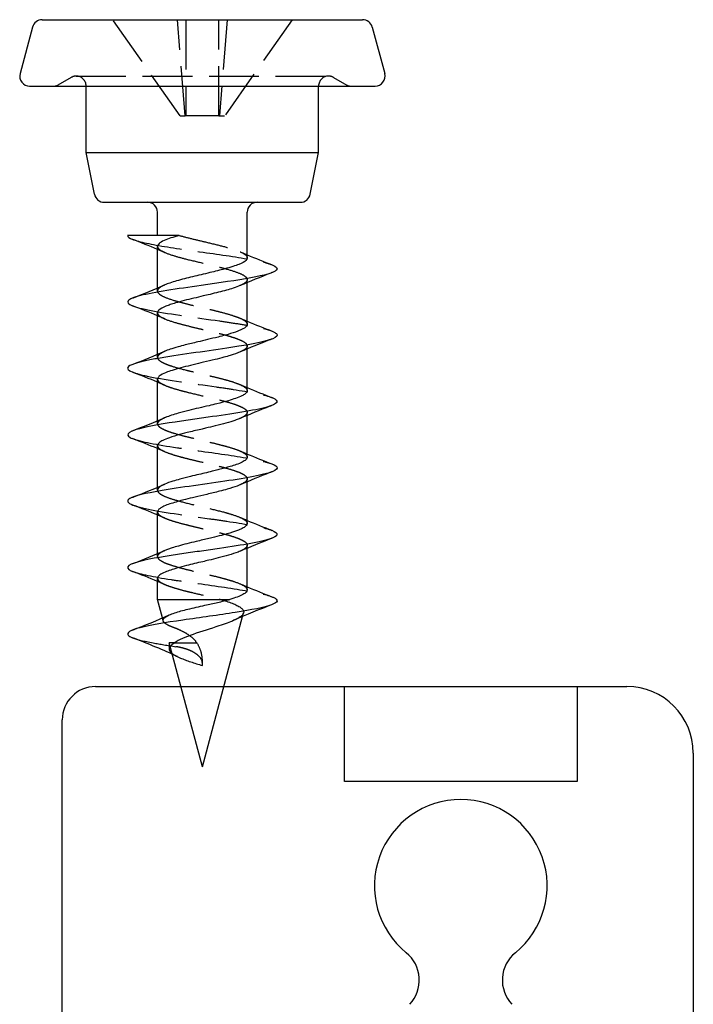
# Model space of a CAD drawing. Header units: millimetres. Extents: x -168 to 186, y -85 to 278.
# Tile 11 of 44: x -119 to -99, y -28 to 2. Entities that reach past the tile are written whole.
import ezdxf

# ---------------------------------------------------------------- set-up
doc = ezdxf.new("R2010")
doc.units = ezdxf.units.MM
doc.header["$LTSCALE"] = 10
doc.linetypes.add('ALLCAD_Strich', pattern=[0.2, 0.15, -0.05])
doc.layers.add('BESCH_KONT_sich_schn_grun_2d', color=10, linetype='Continuous')

msp = doc.modelspace()

# ---------------------------------------------------------------- linework, layer by layer
at = {"layer": 'BESCH_KONT_sich_schn_grun_2d', "linetype": 'Continuous'}
for p, q in [((-118.817, 1.53), (-109.167, 1.53)), ((-119.107, 1.307), (-119.482, -0.093)), ((-108.877, 1.307), (-108.502, -0.093)), ((-119.192, -0.47), (-108.792, -0.47)), ((-117.492, -2.47), (-117.492, -0.47)), ((-110.492, -2.47), (-110.492, -0.47)), ((-117.492, -2.47), (-110.492, -2.47)), ((-117.24, -3.729), (-117.492, -2.47)), ((-110.744, -3.729), (-110.492, -2.47)), ((-116.946, -3.97), (-111.038, -3.97)), ((-115.342, -4.97), (-115.342, -4.27)), ((-112.642, -5.643), (-112.642, -4.27)), ((-115.342, -6.552), (-115.342, -5.298)), ((-112.642, -7.643), (-112.642, -6.388)), ((-115.342, -8.552), (-115.342, -7.297)), ((-112.642, -9.642), (-112.642, -8.387)), ((-115.342, -10.552), (-115.342, -9.298)), ((-112.642, -11.643), (-112.642, -10.389)), ((-115.342, -12.553), (-115.342, -11.297)), ((-112.642, -13.643), (-112.642, -12.388)), ((-115.342, -14.553), (-115.342, -13.298)), ((-112.642, -15.643), (-112.642, -14.389)), ((-115.342, -15.932), (-115.342, -15.298)), ((-115.342, -15.932), (-113.163, -15.932)), ((-115.193, -16.489), (-115.342, -15.932)), ((-113.992, -20.97), (-112.78, -16.446)), ((-113.992, -20.97), (-114.962, -17.349)), ((-117.21, -18.558), (-114.638, -18.558)), ((-113.346, -18.558), (-109.71, -18.558)), ((-109.71, -18.558), (-102.71, -18.558)), ((-109.71, -21.414), (-109.71, -18.558)), ((-102.71, -18.558), (-101.21, -18.558)), ((-102.71, -18.558), (-102.71, -21.414)), ((-118.21, -37.558), (-118.21, -19.558)), ((-99.21, -20.558), (-99.21, -51.405)), ((-102.71, -21.414), (-109.71, -21.414))]:
    msp.add_line(p, q, dxfattribs=at)
at = {"layer": 'BESCH_KONT_sich_schn_grun_2d', "linetype": 'ALLCAD_Strich'}
for p, q in [((-114.661, -1.37), (-116.692, 1.53)), ((-114.511, -1.37), (-114.736, 1.53)), ((-114.492, 1.53), (-114.492, -1.37)), ((-113.492, -1.37), (-113.492, 1.53)), ((-113.248, 1.53), (-113.473, -1.37)), ((-111.292, 1.53), (-113.323, -1.37)), ((-117.942, -0.211), (-118.346, -0.444)), ((-117.792, -0.17), (-110.192, -0.17)), ((-110.042, -0.211), (-109.638, -0.444)), ((-114.661, -1.37), (-114.511, -1.37)), ((-114.492, -1.37), (-114.511, -1.37)), ((-113.492, -1.37), (-114.492, -1.37)), ((-113.492, -1.37), (-113.473, -1.37)), ((-113.473, -1.37), (-113.323, -1.37)), ((-112.642, -6.388), (-112.642, -6.298)), ((-115.342, -6.643), (-115.342, -6.552)), ((-112.642, -8.387), (-112.642, -8.298)), ((-115.342, -8.643), (-115.342, -8.552)), ((-112.642, -10.389), (-112.642, -10.297)), ((-115.342, -10.643), (-115.342, -10.552)), ((-112.642, -12.388), (-112.642, -12.299)), ((-115.342, -12.642), (-115.342, -12.553)), ((-112.642, -14.389), (-112.642, -14.297)), ((-115.342, -14.642), (-115.342, -14.553)), ((-115.168, -16.58), (-115.193, -16.489)), ((-112.78, -16.446), (-112.751, -16.337)), ((-114.824, -17.238), (-114.992, -17.238)), ((-114.962, -17.349), (-114.992, -17.238)), ((-114.992, -17.238), (-114.992, -17.425)), ((-114.824, -17.238), (-114.158, -17.238)), ((-113.992, -17.925), (-113.992, -17.773)), ((-114.638, -18.558), (-113.346, -18.558))]:
    msp.add_line(p, q, dxfattribs=at)
at = {"layer": 'BESCH_KONT_sich_schn_grun_2d', "linetype": 'Continuous'}
for centre, radius, start, end in [((-118.817, 1.23), 0.3, 90, 165), ((-109.167, 1.23), 0.3, 15, 90), ((-119.192, -0.17), 0.3, 165, 270), ((-108.792, -0.17), 0.3, 270, 15), ((-116.946, -3.67), 0.3, 191.3099, 270), ((-111.038, -3.67), 0.3, 270, 348.6901), ((-115.642, -4.27), 0.3, 360, 90), ((-112.342, -4.27), 0.3, 90, 180), ((-117.21, -19.558), 1, 90, 180), ((-101.21, -20.558), 2, 0, 90), ((-106.21, -24.558), 2.6, 309.1759, 230.8241), ((-108.526, -27.4), 1.066, 317.0108, 50.8241), ((-103.894, -27.4), 1.066, 129.1759, 222.9892)]:
    msp.add_arc(centre, radius, start, end, dxfattribs=at)
at = {"layer": 'BESCH_KONT_sich_schn_grun_2d', "linetype": 'ALLCAD_Strich'}
for centre, radius, start, end in [((-117.792, -0.47), 0.3, 90, 120), ((-117.792, -0.47), 0.3, 0, 90), ((-110.192, -0.47), 0.3, 90, 180), ((-110.192, -0.47), 0.3, 60, 90), ((-118.446, -0.27), 0.2, 270, 300), ((-109.538, -0.27), 0.2, 240, 270)]:
    msp.add_arc(centre, radius, start, end, dxfattribs=at)
for points in [[(-116.241, -4.97), (-116.241, -4.97), (-116.242, -4.97), (-116.242, -4.97)], [(-115.127, -5.48), (-115.198, -5.449), (-115.27, -5.419), (-115.342, -5.389)], [(-112.857, -5.46), (-112.786, -5.491), (-112.714, -5.522), (-112.642, -5.552)], [(-111.894, -6.088), (-111.906, -6.093), (-111.918, -6.097), (-111.93, -6.102)], [(-116.091, -6.853), (-116.082, -6.85), (-116.074, -6.846), (-116.066, -6.843)], [(-115.124, -7.481), (-115.197, -7.45), (-115.269, -7.419), (-115.342, -7.389)], [(-112.856, -7.462), (-112.785, -7.492), (-112.714, -7.523), (-112.642, -7.552)], [(-111.89, -8.086), (-111.912, -8.095), (-111.935, -8.103), (-111.957, -8.112)], [(-116.087, -8.851), (-116.082, -8.849), (-116.076, -8.847), (-116.071, -8.845)], [(-115.12, -9.483), (-115.193, -9.451), (-115.268, -9.419), (-115.342, -9.388)], [(-112.862, -9.459), (-112.789, -9.491), (-112.716, -9.522), (-112.642, -9.553)], [(-111.9, -10.091), (-111.921, -10.099), (-111.942, -10.107), (-111.962, -10.115)], [(-115.13, -11.479), (-115.2, -11.448), (-115.271, -11.418), (-115.342, -11.389)], [(-112.863, -11.458), (-112.79, -11.489), (-112.716, -11.521), (-112.642, -11.552)], [(-111.891, -12.086), (-111.914, -12.095), (-111.937, -12.104), (-111.96, -12.113)], [(-116.097, -12.855), (-116.082, -12.849), (-116.067, -12.844), (-116.052, -12.838)], [(-115.119, -13.484), (-115.193, -13.451), (-115.267, -13.42), (-115.342, -13.388)], [(-112.859, -13.459), (-112.787, -13.491), (-112.715, -13.521), (-112.642, -13.552)], [(-111.898, -14.09), (-111.906, -14.094), (-111.915, -14.097), (-111.923, -14.1)], [(-115.129, -15.479), (-115.2, -15.448), (-115.271, -15.418), (-115.342, -15.388)], [(-112.858, -15.46), (-112.787, -15.491), (-112.714, -15.522), (-112.642, -15.552)], [(-113.041, -16.561), (-113.041, -16.561), (-113.041, -16.562), (-113.042, -16.562)], [(-114.743, -17.655), (-114.795, -17.63), (-114.847, -17.605), (-114.9, -17.581)]]:
    msp.add_open_spline(points, degree=3, dxfattribs=at)
at = {"layer": 'BESCH_KONT_sich_schn_grun_2d', "linetype": 'Continuous'}
for points in [[(-116.241, -4.97), (-116.241, -5.01), (-116.19, -5.049), (-116.088, -5.089)], [(-115.342, -5.389), (-115.589, -5.285), (-115.838, -5.187), (-116.088, -5.089)], [(-112.642, -5.552), (-112.395, -5.656), (-112.144, -5.755), (-111.893, -5.853)], [(-111.93, -6.102), (-112.242, -6.224), (-112.555, -6.349), (-112.86, -6.481)], [(-116.066, -6.843), (-115.749, -6.72), (-115.433, -6.593), (-115.124, -6.459)], [(-115.342, -7.389), (-115.588, -7.285), (-115.838, -7.186), (-116.088, -7.089)], [(-112.642, -7.552), (-112.394, -7.656), (-112.143, -7.755), (-111.891, -7.853)], [(-111.957, -8.112), (-112.259, -8.23), (-112.561, -8.351), (-112.857, -8.479)], [(-116.071, -8.845), (-115.753, -8.72), (-115.435, -8.594), (-115.125, -8.459)], [(-115.342, -9.388), (-115.587, -9.285), (-115.836, -9.186), (-116.085, -9.089)], [(-112.642, -9.553), (-112.394, -9.657), (-112.142, -9.757), (-111.89, -9.855)], [(-111.962, -10.115), (-112.264, -10.234), (-112.565, -10.354), (-112.86, -10.482)], [(-116.094, -10.853), (-115.77, -10.727), (-115.446, -10.598), (-115.129, -10.461)], [(-115.342, -11.389), (-115.591, -11.285), (-115.842, -11.185), (-116.094, -11.087)], [(-112.642, -11.552), (-112.396, -11.655), (-112.147, -11.754), (-111.897, -11.852)], [(-111.96, -12.113), (-112.262, -12.231), (-112.564, -12.352), (-112.859, -12.48)], [(-116.052, -12.838), (-115.741, -12.716), (-115.431, -12.593), (-115.127, -12.461)], [(-115.342, -13.388), (-115.586, -13.286), (-115.835, -13.187), (-116.083, -13.09)], [(-112.642, -13.552), (-112.397, -13.654), (-112.148, -13.753), (-111.899, -13.851)], [(-111.923, -14.1), (-112.237, -14.223), (-112.55, -14.348), (-112.857, -14.481)], [(-116.089, -14.853), (-115.764, -14.726), (-115.439, -14.597), (-115.122, -14.459)], [(-115.342, -15.388), (-115.591, -15.284), (-115.843, -15.185), (-116.095, -15.086)], [(-112.642, -15.552), (-112.396, -15.655), (-112.146, -15.754), (-111.896, -15.852)], [(-111.895, -16.089), (-112.281, -16.239), (-112.668, -16.393), (-113.041, -16.561)], [(-116.093, -16.854), (-115.721, -16.709), (-115.348, -16.561), (-114.988, -16.4)]]:
    msp.add_open_spline(points, degree=3, dxfattribs=at)
for points, knots in [([(-114.688, -4.97), (-114.705, -4.97), (-114.722, -4.97), (-114.739, -4.97), (-115.142, -4.97), (-115.582, -4.97), (-115.878, -4.97), (-116.035, -4.97), (-116.156, -4.97), (-116.241, -4.97)], [-0.2111389, -0.2111389, -0.2111389, -0.2111389, -0.2054491, -0.2054491, -0.2054491, -0.0711626, -0.0711626, -0.0711626, 0, 0, 0, 0]), ([(-114.688, -4.97), (-114.779, -4.995), (-114.864, -5.02), (-115.015, -5.07), (-115.082, -5.095), (-115.209, -5.152), (-115.263, -5.184), (-115.327, -5.244), (-115.342, -5.271), (-115.342, -5.298)], [0, 0, 0, 0, 0.0328826, 0.0328826, 0.0655377, 0.0655377, 0.1072006, 0.1072006, 0.1430198, 0.1430198, 0.1430198, 0.1430198]), ([(-111.895, -5.852), (-111.756, -5.907), (-111.644, -6.039), (-112.401, -6.246), (-114.217, -6.501), (-115.804, -6.73), (-116.312, -6.933), (-116.222, -7.036), (-116.09, -7.088), (-116.088, -7.089)], [5.912568, 5.912568, 5.912568, 5.912568, 6.430235, 7.149884, 7.869534, 8.829067, 9.308834, 9.7886, 9.797074, 9.797074, 9.797074, 9.797074]), ([(-112.642, -5.643), (-112.642, -5.648), (-112.642, -5.652), (-112.647, -5.678), (-112.66, -5.698), (-112.722, -5.759), (-112.794, -5.8), (-112.946, -5.862), (-113.006, -5.883), (-113.148, -5.928), (-113.231, -5.952), (-113.458, -6.014), (-113.608, -6.052), (-113.853, -6.11), (-113.943, -6.131), (-114.202, -6.192), (-114.37, -6.232), (-114.695, -6.316), (-114.848, -6.359), (-115.03, -6.421), (-115.08, -6.44), (-115.124, -6.459)], [-4.496143, -4.496143, -4.496143, -4.496143, -4.4900402, -4.4900402, -4.4626515, -4.4626515, -4.409862, -4.409862, -4.3818045, -4.3818045, -4.350019, -4.350019, -4.3010294, -4.3010294, -4.2733858, -4.2733858, -4.2208499, -4.2208499, -4.1639112, -4.1639112, -4.1388751, -4.1388751, -4.1388751, -4.1388751]), ([(-112.86, -6.481), (-112.917, -6.506), (-112.984, -6.531), (-113.125, -6.577), (-113.195, -6.598), (-113.42, -6.66), (-113.587, -6.701), (-113.83, -6.76), (-113.899, -6.776), (-114.065, -6.815), (-114.16, -6.838), (-114.351, -6.883), (-114.445, -6.906), (-114.63, -6.953), (-114.719, -6.977), (-114.857, -7.019), (-114.911, -7.035), (-115.006, -7.068), (-115.049, -7.084), (-115.187, -7.14), (-115.26, -7.179), (-115.328, -7.245), (-115.342, -7.271), (-115.342, -7.297)], [0.6599032, 0.6599032, 0.6599032, 0.6599032, 0.6923807, 0.6923807, 0.7197421, 0.7197421, 0.7743548, 0.7743548, 0.7958425, 0.7958425, 0.825246, 0.825246, 0.855728, 0.855728, 0.887361, 0.887361, 0.9091493, 0.9091493, 0.9295711, 0.9295711, 0.9822283, 0.9822283, 1.0164506, 1.0164506, 1.0164506, 1.0164506]), ([(-112.642, -7.643), (-112.642, -7.651), (-112.643, -7.66), (-112.653, -7.689), (-112.668, -7.709), (-112.733, -7.767), (-112.804, -7.804), (-112.93, -7.854), (-112.963, -7.867), (-113.087, -7.91), (-113.189, -7.941), (-113.371, -7.991), (-113.444, -8.011), (-113.622, -8.055), (-113.728, -8.08), (-113.934, -8.129), (-114.034, -8.152), (-114.262, -8.206), (-114.388, -8.237), (-114.583, -8.287), (-114.655, -8.306), (-114.81, -8.35), (-114.89, -8.374), (-115.023, -8.418), (-115.078, -8.439), (-115.125, -8.459)], [-3.6213877, -3.6213877, -3.6213877, -3.6213877, -3.6101324, -3.6101324, -3.5840652, -3.5840652, -3.5339215, -3.5339215, -3.51783, -3.51783, -3.4775882, -3.4775882, -3.4523968, -3.4523968, -3.418994, -3.418994, -3.3882626, -3.3882626, -3.3482506, -3.3482506, -3.3231753, -3.3231753, -3.2913072, -3.2913072, -3.2642085, -3.2642085, -3.2642085, -3.2642085]), ([(-111.891, -7.854), (-111.831, -7.878), (-111.742, -7.928), (-111.713, -8.079), (-112.71, -8.308), (-114.524, -8.537), (-115.739, -8.741), (-116.346, -8.899), (-116.23, -9.032), (-116.085, -9.089)], [12.202536, 12.202536, 12.202536, 12.202536, 12.427316, 12.667199, 13.626732, 14.586265, 14.826149, 15.545798, 16.079354, 16.079354, 16.079354, 16.079354]), ([(-112.857, -8.479), (-112.937, -8.514), (-113.037, -8.549), (-113.213, -8.603), (-113.277, -8.621), (-113.429, -8.662), (-113.518, -8.685), (-113.723, -8.734), (-113.839, -8.761), (-114.061, -8.813), (-114.165, -8.838), (-114.372, -8.888), (-114.473, -8.914), (-114.666, -8.965), (-114.758, -8.99), (-114.916, -9.037), (-114.984, -9.059), (-115.125, -9.112), (-115.192, -9.143), (-115.278, -9.197), (-115.305, -9.22), (-115.335, -9.262), (-115.342, -9.28), (-115.342, -9.298)], [1.5324341, 1.5324341, 1.5324341, 1.5324341, 1.5779732, 1.5779732, 1.6017533, 1.6017533, 1.631367, 1.631367, 1.667518, 1.667518, 1.699684, 1.699684, 1.7324597, 1.7324597, 1.7657093, 1.7657093, 1.7951791, 1.7951791, 1.8352299, 1.8352299, 1.8649983, 1.8649983, 1.8892832, 1.8892832, 1.8892832, 1.8892832]), ([(-112.642, -9.642), (-112.642, -9.644), (-112.642, -9.646), (-112.645, -9.679), (-112.666, -9.711), (-112.731, -9.761), (-112.763, -9.78), (-112.854, -9.826), (-112.92, -9.852), (-113.06, -9.9), (-113.131, -9.923), (-113.316, -9.976), (-113.433, -10.008), (-113.634, -10.058), (-113.712, -10.077), (-113.893, -10.12), (-113.995, -10.144), (-114.2, -10.192), (-114.303, -10.216), (-114.513, -10.268), (-114.618, -10.296), (-114.788, -10.343), (-114.855, -10.363), (-114.987, -10.406), (-115.05, -10.429), (-115.113, -10.455), (-115.121, -10.458), (-115.129, -10.461)], [-2.7470568, -2.7470568, -2.7470568, -2.7470568, -2.7444385, -2.7444385, -2.7038271, -2.7038271, -2.6788014, -2.6788014, -2.6439911, -2.6439911, -2.6145936, -2.6145936, -2.5740841, -2.5740841, -2.5491699, -2.5491699, -2.5176627, -2.5176627, -2.4856253, -2.4856253, -2.4496399, -2.4496399, -2.423543, -2.423543, -2.3936373, -2.3936373, -2.3891859, -2.3891859, -2.3891859, -2.3891859]), ([(-111.889, -9.854), (-111.651, -9.949), (-111.773, -10.147), (-113.619, -10.42), (-115.09, -10.624), (-116.146, -10.828), (-116.371, -10.965), (-116.121, -11.077), (-116.094, -11.087)], [18.48289, 18.48289, 18.48289, 18.48289, 19.38393, 20.343463, 21.063113, 21.302996, 22.262529, 22.358557, 22.358557, 22.358557, 22.358557]), ([(-112.86, -10.482), (-112.866, -10.485), (-112.873, -10.488), (-112.92, -10.507), (-112.963, -10.523), (-113.091, -10.566), (-113.182, -10.593), (-113.381, -10.648), (-113.489, -10.676), (-113.698, -10.728), (-113.796, -10.752), (-113.943, -10.787), (-113.991, -10.798), (-114.178, -10.842), (-114.317, -10.875), (-114.555, -10.934), (-114.656, -10.961), (-114.862, -11.02), (-114.961, -11.052), (-115.113, -11.109), (-115.17, -11.134), (-115.259, -11.183), (-115.291, -11.207), (-115.332, -11.253), (-115.342, -11.275), (-115.342, -11.297)], [2.405647, 2.405647, 2.405647, 2.405647, 2.4094395, 2.4094395, 2.4309122, 2.4309122, 2.4668194, 2.4668194, 2.5032153, 2.5032153, 2.533989, 2.533989, 2.5486472, 2.5486472, 2.5918436, 2.5918436, 2.626704, 2.626704, 2.6684029, 2.6684029, 2.7013817, 2.7013817, 2.7332176, 2.7332176, 2.7621635, 2.7621635, 2.7621635, 2.7621635]), ([(-111.901, -11.851), (-111.794, -11.892), (-111.592, -12.034), (-112.505, -12.278), (-114.305, -12.507), (-115.589, -12.711), (-116.333, -12.88), (-116.253, -13.023), (-116.083, -13.09)], [24.757545, 24.757545, 24.757545, 24.757545, 25.141129, 26.100662, 27.060195, 27.300078, 28.019728, 28.649719, 28.649719, 28.649719, 28.649719]), ([(-112.642, -11.643), (-112.642, -11.67), (-112.657, -11.697), (-112.712, -11.748), (-112.748, -11.772), (-112.844, -11.821), (-112.905, -11.847), (-113.03, -11.891), (-113.089, -11.91), (-113.256, -11.96), (-113.37, -11.99), (-113.541, -12.034), (-113.591, -12.047), (-113.791, -12.096), (-113.944, -12.132), (-114.182, -12.188), (-114.265, -12.208), (-114.46, -12.255), (-114.57, -12.282), (-114.744, -12.33), (-114.814, -12.35), (-114.971, -12.4), (-115.053, -12.429), (-115.123, -12.459), (-115.125, -12.46), (-115.127, -12.461)], [-1.8730071, -1.8730071, -1.8730071, -1.8730071, -1.8371123, -1.8371123, -1.8063876, -1.8063876, -1.7729565, -1.7729565, -1.7478294, -1.7478294, -1.7073965, -1.7073965, -1.6909926, -1.6909926, -1.6437002, -1.6437002, -1.6176018, -1.6176018, -1.581278, -1.581278, -1.5551254, -1.5551254, -1.5169037, -1.5169037, -1.5156612, -1.5156612, -1.5156612, -1.5156612]), ([(-112.859, -12.48), (-112.886, -12.492), (-112.916, -12.504), (-113.033, -12.548), (-113.132, -12.58), (-113.315, -12.632), (-113.393, -12.652), (-113.597, -12.704), (-113.727, -12.735), (-113.977, -12.794), (-114.095, -12.821), (-114.311, -12.874), (-114.41, -12.898), (-114.564, -12.938), (-114.622, -12.953), (-114.824, -13.008), (-114.953, -13.047), (-115.123, -13.112), (-115.178, -13.137), (-115.253, -13.181), (-115.279, -13.199), (-115.322, -13.24), (-115.336, -13.261), (-115.342, -13.288), (-115.342, -13.293), (-115.342, -13.298)], [3.2786403, 3.2786403, 3.2786403, 3.2786403, 3.2942703, 3.2942703, 3.3352579, 3.3352579, 3.3622897, 3.3622897, 3.4034333, 3.4034333, 3.4396968, 3.4396968, 3.4711572, 3.4711572, 3.4911933, 3.4911933, 3.5435001, 3.5435001, 3.5763682, 3.5763682, 3.5999879, 3.5999879, 3.6289163, 3.6289163, 3.6354052, 3.6354052, 3.6354052, 3.6354052]), ([(-111.899, -13.85), (-111.678, -13.937), (-111.713, -14.126), (-113.065, -14.34), (-114.513, -14.544), (-115.916, -14.747), (-116.383, -14.945), (-116.146, -15.067), (-116.095, -15.086)], [31.039394, 31.039394, 31.039394, 31.039394, 31.85786, 32.817393, 33.057276, 33.776926, 34.736459, 34.922526, 34.922526, 34.922526, 34.922526]), ([(-112.642, -13.643), (-112.642, -13.645), (-112.642, -13.647), (-112.644, -13.669), (-112.653, -13.689), (-112.692, -13.733), (-112.724, -13.756), (-112.804, -13.801), (-112.85, -13.823), (-112.975, -13.874), (-113.063, -13.903), (-113.221, -13.95), (-113.285, -13.968), (-113.441, -14.009), (-113.534, -14.032), (-113.683, -14.069), (-113.738, -14.082), (-113.853, -14.11), (-113.914, -14.124), (-114.042, -14.155), (-114.109, -14.171), (-114.272, -14.21), (-114.366, -14.232), (-114.547, -14.278), (-114.634, -14.3), (-114.781, -14.341), (-114.843, -14.359), (-114.939, -14.39), (-114.975, -14.402), (-115.05, -14.429), (-115.088, -14.444), (-115.122, -14.459)], [-0.9993076, -0.9993076, -0.9993076, -0.9993076, -0.9969361, -0.9969361, -0.970349, -0.970349, -0.9390856, -0.9390856, -0.9116658, -0.9116658, -0.8732124, -0.8732124, -0.8496247, -0.8496247, -0.8188546, -0.8188546, -0.8016824, -0.8016824, -0.7828195, -0.7828195, -0.7621698, -0.7621698, -0.7322377, -0.7322377, -0.702607, -0.702607, -0.6785392, -0.6785392, -0.6627465, -0.6627465, -0.6432635, -0.6432635, -0.6432635, -0.6432635]), ([(-112.857, -14.481), (-112.876, -14.489), (-112.895, -14.497), (-112.998, -14.536), (-113.095, -14.567), (-113.301, -14.627), (-113.406, -14.655), (-113.608, -14.706), (-113.702, -14.73), (-113.857, -14.767), (-113.918, -14.781), (-114.146, -14.834), (-114.313, -14.873), (-114.565, -14.937), (-114.656, -14.961), (-114.814, -15.006), (-114.883, -15.027), (-115.008, -15.069), (-115.063, -15.089), (-115.181, -15.138), (-115.235, -15.167), (-115.304, -15.218), (-115.324, -15.24), (-115.339, -15.275), (-115.342, -15.286), (-115.342, -15.298)], [4.1514387, 4.1514387, 4.1514387, 4.1514387, 4.1620573, 4.1620573, 4.2037034, 4.2037034, 4.2402678, 4.2402678, 4.2701898, 4.2701898, 4.2887722, 4.2887722, 4.3406287, 4.3406287, 4.3718995, 4.3718995, 4.3993461, 4.3993461, 4.4262152, 4.4262152, 4.4642698, 4.4642698, 4.4936162, 4.4936162, 4.5085663, 4.5085663, 4.5085663, 4.5085663]), ([(-112.642, -15.643), (-112.642, -15.644), (-112.642, -15.646), (-112.643, -15.668), (-112.653, -15.689), (-112.695, -15.736), (-112.73, -15.761), (-112.823, -15.811), (-112.878, -15.835), (-113.008, -15.884), (-113.081, -15.908), (-113.162, -15.932)], [-0.1262245, -0.1262245, -0.1262245, -0.1262245, -0.1243413, -0.1243413, -0.0967711, -0.0967711, -0.063477, -0.063477, -0.0316935, -0.0316935, -0.0000011, -0.0000011, -0.0000011, -0.0000011]), ([(-111.896, -15.852), (-111.882, -15.857), (-111.685, -15.938), (-111.728, -16.096), (-112.912, -16.325), (-114.633, -16.554), (-116.035, -16.783), (-116.337, -16.961), (-116.155, -17.062), (-116.091, -17.087)], [37.326076, 37.326076, 37.326076, 37.326076, 37.375175, 38.094824, 38.814474, 39.534124, 40.253774, 40.973423, 41.208738, 41.208738, 41.208738, 41.208738]), ([(-114.988, -16.4), (-114.94, -16.378), (-114.884, -16.357), (-114.708, -16.298), (-114.574, -16.262), (-114.265, -16.185), (-114.091, -16.146), (-113.786, -16.078), (-113.658, -16.05), (-113.402, -15.992), (-113.277, -15.962), (-113.163, -15.932)], [0.157019, 0.157019, 0.157019, 0.157019, 0.1848509, 0.1848509, 0.234212, 0.234212, 0.288041, 0.288041, 0.3274494, 0.3274494, 0.3696756, 0.3696756, 0.3696756, 0.3696756]), ([(-113.042, -16.561), (-113.165, -16.617), (-113.32, -16.673), (-113.492, -16.731), (-113.74, -16.813), (-114.024, -16.898), (-114.271, -16.985), (-114.504, -17.066), (-114.707, -17.151), (-114.824, -17.238)], [0.2362405, 0.2362405, 0.2362405, 0.2362405, 0.2949299, 0.2949299, 0.2949299, 0.3790925, 0.3790925, 0.3790925, 0.4585143, 0.4585143, 0.4585143, 0.4585143]), ([(-114.9, -17.581), (-115.113, -17.483), (-115.334, -17.391), (-115.732, -17.228), (-115.911, -17.157), (-116.091, -17.087)], [0.177821, 0.177821, 0.177821, 0.177821, 0.893217, 0.893217, 1.471532, 1.471532, 1.471532, 1.471532]), ([(-114.824, -17.238), (-114.957, -17.315), (-115.015, -17.391), (-114.983, -17.468), (-114.971, -17.498), (-114.944, -17.528), (-114.906, -17.558)], [40.253192, 40.253192, 40.253192, 40.253192, 40.973423, 40.973423, 40.973423, 41.257661, 41.257661, 41.257661, 41.257661])]:
    msp.add_open_spline(points, degree=3, knots=knots, dxfattribs=at)
at = {"layer": 'BESCH_KONT_sich_schn_grun_2d', "linetype": 'ALLCAD_Strich'}
for points, knots in [([(-114.688, -4.97), (-114.567, -5.004), (-114.434, -5.037), (-114.167, -5.102), (-114.034, -5.133), (-113.732, -5.204), (-113.566, -5.244), (-113.263, -5.323), (-113.128, -5.362), (-112.952, -5.422), (-112.896, -5.443), (-112.797, -5.487), (-112.756, -5.509), (-112.669, -5.569), (-112.642, -5.606), (-112.642, -5.643)], [-4.7903816, -4.7903816, -4.7903816, -4.7903816, -4.7465454, -4.7465454, -4.7056152, -4.7056152, -4.6530903, -4.6530903, -4.6021016, -4.6021016, -4.5740445, -4.5740445, -4.544748, -4.544748, -4.496143, -4.496143, -4.496143, -4.496143]), ([(-116.088, -5.089), (-116.078, -5.093), (-115.862, -5.173), (-115.039, -5.33), (-113.318, -5.559), (-112.262, -5.733), (-111.95, -5.831), (-111.895, -5.852)], [3.514072, 3.514072, 3.514072, 3.514072, 3.551636, 4.271285, 4.990935, 5.710585, 5.912568, 5.912568, 5.912568, 5.912568]), ([(-115.342, -5.298), (-115.342, -5.313), (-115.337, -5.328), (-115.307, -5.378), (-115.263, -5.413), (-115.115, -5.49), (-115.002, -5.531), (-114.756, -5.608), (-114.633, -5.641), (-114.335, -5.717), (-114.155, -5.759), (-113.833, -5.835), (-113.692, -5.869), (-113.474, -5.923), (-113.393, -5.944), (-113.168, -6.005), (-113.037, -6.045), (-112.828, -6.125), (-112.749, -6.164), (-112.651, -6.243), (-112.633, -6.283), (-112.66, -6.364), (-112.707, -6.405), (-112.807, -6.457), (-112.832, -6.469), (-112.86, -6.481)], [0.1430198, 0.1430198, 0.1430198, 0.1430198, 0.1629745, 0.1629745, 0.2080581, 0.2080581, 0.2638352, 0.2638352, 0.3075597, 0.3075597, 0.3632842, 0.3632842, 0.406937, 0.406937, 0.4342329, 0.4342329, 0.4870281, 0.4870281, 0.5387827, 0.5387827, 0.590935, 0.590935, 0.6443172, 0.6443172, 0.6599032, 0.6599032, 0.6599032, 0.6599032]), ([(-115.124, -6.459), (-115.177, -6.482), (-115.221, -6.505), (-115.294, -6.554), (-115.321, -6.58), (-115.354, -6.648), (-115.338, -6.691), (-115.264, -6.754), (-115.231, -6.775), (-115.105, -6.838), (-114.989, -6.881), (-114.784, -6.943), (-114.714, -6.963), (-114.545, -7.009), (-114.442, -7.035), (-114.222, -7.089), (-114.104, -7.117), (-113.874, -7.171), (-113.761, -7.197), (-113.558, -7.246), (-113.467, -7.269), (-113.265, -7.322), (-113.158, -7.354), (-113.005, -7.404), (-112.952, -7.423), (-112.831, -7.471), (-112.771, -7.499), (-112.697, -7.549), (-112.675, -7.569), (-112.648, -7.607), (-112.642, -7.625), (-112.642, -7.643)], [-4.1388751, -4.1388751, -4.1388751, -4.1388751, -4.108829, -4.108829, -4.0745743, -4.0745743, -4.0193149, -4.0193149, -3.9918386, -3.9918386, -3.9355009, -3.9355009, -3.9097596, -3.9097596, -3.8757543, -3.8757543, -3.839351, -3.839351, -3.8044906, -3.8044906, -3.774623, -3.774623, -3.7343915, -3.7343915, -3.7096149, -3.7096149, -3.6712371, -3.6712371, -3.644428, -3.644428, -3.6213877, -3.6213877, -3.6213877, -3.6213877]), ([(-116.088, -7.089), (-115.96, -7.139), (-115.331, -7.291), (-113.98, -7.468), (-112.959, -7.621), (-112.344, -7.724), (-112.024, -7.802), (-111.891, -7.854)], [9.797074, 9.797074, 9.797074, 9.797074, 10.268367, 11.2279, 11.467783, 11.707666, 12.202536, 12.202536, 12.202536, 12.202536]), ([(-115.342, -7.297), (-115.342, -7.314), (-115.337, -7.331), (-115.298, -7.39), (-115.234, -7.433), (-115.042, -7.518), (-114.915, -7.561), (-114.67, -7.631), (-114.565, -7.658), (-114.346, -7.713), (-114.232, -7.741), (-114.017, -7.792), (-113.918, -7.816), (-113.75, -7.856), (-113.682, -7.872), (-113.502, -7.916), (-113.393, -7.943), (-113.234, -7.987), (-113.179, -8.003), (-113.057, -8.041), (-112.994, -8.062), (-112.865, -8.11), (-112.805, -8.137), (-112.69, -8.204), (-112.651, -8.244), (-112.641, -8.298), (-112.642, -8.311), (-112.654, -8.347), (-112.672, -8.369), (-112.734, -8.419), (-112.783, -8.446), (-112.849, -8.476), (-112.853, -8.477), (-112.857, -8.479)], [1.0164506, 1.0164506, 1.0164506, 1.0164506, 1.0381252, 1.0381252, 1.0939757, 1.0939757, 1.1501016, 1.1501016, 1.1862724, 1.1862724, 1.2220507, 1.2220507, 1.2527512, 1.2527512, 1.2742218, 1.2742218, 1.3105089, 1.3105089, 1.331487, 1.331487, 1.3593662, 1.3593662, 1.3948689, 1.3948689, 1.4470585, 1.4470585, 1.4644475, 1.4644475, 1.4939133, 1.4939133, 1.5301995, 1.5301995, 1.5324341, 1.5324341, 1.5324341, 1.5324341]), ([(-115.125, -8.459), (-115.134, -8.463), (-115.142, -8.467), (-115.215, -8.5), (-115.265, -8.531), (-115.318, -8.581), (-115.332, -8.6), (-115.347, -8.647), (-115.34, -8.675), (-115.301, -8.723), (-115.275, -8.745), (-115.196, -8.794), (-115.139, -8.822), (-115.02, -8.869), (-114.964, -8.888), (-114.78, -8.947), (-114.637, -8.985), (-114.434, -9.036), (-114.386, -9.048), (-114.214, -9.09), (-114.086, -9.12), (-113.877, -9.17), (-113.795, -9.19), (-113.6, -9.237), (-113.489, -9.264), (-113.301, -9.313), (-113.221, -9.335), (-113.058, -9.384), (-112.979, -9.412), (-112.86, -9.459), (-112.817, -9.479), (-112.708, -9.536), (-112.664, -9.574), (-112.644, -9.622), (-112.642, -9.632), (-112.642, -9.642)], [-3.2642085, -3.2642085, -3.2642085, -3.2642085, -3.2594382, -3.2594382, -3.2201252, -3.2201252, -3.1946654, -3.1946654, -3.1582715, -3.1582715, -3.1298502, -3.1298502, -3.0942149, -3.0942149, -3.0688533, -3.0688533, -3.0171448, -3.0171448, -3.0016709, -3.0016709, -2.9622179, -2.9622179, -2.9368178, -2.9368178, -2.9007871, -2.9007871, -2.8715884, -2.8715884, -2.8363799, -2.8363799, -2.8105189, -2.8105189, -2.7604289, -2.7604289, -2.7470568, -2.7470568, -2.7470568, -2.7470568]), ([(-116.085, -9.089), (-115.97, -9.134), (-115.397, -9.281), (-114.088, -9.453), (-112.709, -9.657), (-112.127, -9.765), (-111.904, -9.847), (-111.889, -9.854)], [16.079354, 16.079354, 16.079354, 16.079354, 16.505331, 17.464864, 17.704748, 18.424397, 18.48289, 18.48289, 18.48289, 18.48289]), ([(-115.342, -9.298), (-115.342, -9.305), (-115.341, -9.312), (-115.332, -9.345), (-115.31, -9.372), (-115.235, -9.428), (-115.178, -9.458), (-115.056, -9.51), (-114.999, -9.531), (-114.845, -9.582), (-114.743, -9.611), (-114.56, -9.66), (-114.485, -9.679), (-114.246, -9.737), (-114.077, -9.777), (-113.857, -9.83), (-113.805, -9.843), (-113.644, -9.881), (-113.537, -9.907), (-113.35, -9.955), (-113.268, -9.977), (-113.09, -10.029), (-112.999, -10.059), (-112.863, -10.112), (-112.812, -10.135), (-112.721, -10.186), (-112.685, -10.213), (-112.65, -10.259), (-112.642, -10.278), (-112.642, -10.318), (-112.651, -10.34), (-112.682, -10.377), (-112.7, -10.393), (-112.743, -10.423), (-112.767, -10.437), (-112.815, -10.462), (-112.837, -10.472), (-112.86, -10.482)], [1.8892832, 1.8892832, 1.8892832, 1.8892832, 1.8983861, 1.8983861, 1.9333535, 1.9333535, 1.9725456, 1.9725456, 2.0000507, 2.0000507, 2.0388593, 2.0388593, 2.0640665, 2.0640665, 2.1160943, 2.1160943, 2.1322506, 2.1322506, 2.166484, 2.166484, 2.1956679, 2.1956679, 2.2345496, 2.2345496, 2.2645298, 2.2645298, 2.3004887, 2.3004887, 2.3255313, 2.3255313, 2.3536739, 2.3536739, 2.3738452, 2.3738452, 2.3926131, 2.3926131, 2.405647, 2.405647, 2.405647, 2.405647]), ([(-115.129, -10.461), (-115.192, -10.489), (-115.242, -10.516), (-115.307, -10.566), (-115.326, -10.589), (-115.346, -10.638), (-115.344, -10.665), (-115.31, -10.717), (-115.28, -10.743), (-115.199, -10.791), (-115.154, -10.813), (-115.049, -10.857), (-114.992, -10.878), (-114.837, -10.929), (-114.735, -10.959), (-114.55, -11.008), (-114.473, -11.027), (-114.274, -11.076), (-114.151, -11.104), (-113.927, -11.158), (-113.826, -11.182), (-113.623, -11.231), (-113.522, -11.256), (-113.351, -11.3), (-113.28, -11.319), (-113.107, -11.369), (-113.012, -11.399), (-112.868, -11.454), (-112.813, -11.479), (-112.726, -11.528), (-112.693, -11.553), (-112.654, -11.596), (-112.645, -11.615), (-112.642, -11.637), (-112.642, -11.64), (-112.642, -11.643)], [-2.3891859, -2.3891859, -2.3891859, -2.3891859, -2.3529786, -2.3529786, -2.3236666, -2.3236666, -2.2892211, -2.2892211, -2.2544727, -2.2544727, -2.2253149, -2.2253149, -2.1980001, -2.1980001, -2.1591445, -2.1591445, -2.1334068, -2.1334068, -2.0950284, -2.0950284, -2.0640811, -2.0640811, -2.0310966, -2.0310966, -2.0060404, -2.0060404, -1.9658134, -1.9658134, -1.9339189, -1.9339189, -1.9019487, -1.9019487, -1.8768494, -1.8768494, -1.8730071, -1.8730071, -1.8730071, -1.8730071]), ([(-116.094, -11.087), (-115.859, -11.179), (-115.212, -11.296), (-113.865, -11.489), (-112.675, -11.652), (-112.061, -11.79), (-111.901, -11.851)], [22.358557, 22.358557, 22.358557, 22.358557, 23.222062, 23.461946, 24.181596, 24.757545, 24.757545, 24.757545, 24.757545]), ([(-115.342, -11.297), (-115.342, -11.303), (-115.341, -11.308), (-115.335, -11.337), (-115.32, -11.36), (-115.271, -11.405), (-115.237, -11.426), (-115.136, -11.479), (-115.059, -11.509), (-114.885, -11.568), (-114.792, -11.596), (-114.607, -11.648), (-114.519, -11.671), (-114.328, -11.719), (-114.226, -11.743), (-113.993, -11.797), (-113.864, -11.827), (-113.641, -11.881), (-113.547, -11.904), (-113.369, -11.95), (-113.285, -11.973), (-113.128, -12.019), (-113.054, -12.042), (-112.915, -12.09), (-112.851, -12.116), (-112.744, -12.17), (-112.702, -12.198), (-112.654, -12.25), (-112.643, -12.273), (-112.642, -12.313), (-112.646, -12.328), (-112.68, -12.383), (-112.735, -12.422), (-112.831, -12.468), (-112.845, -12.474), (-112.859, -12.48)], [2.7621635, 2.7621635, 2.7621635, 2.7621635, 2.7691693, 2.7691693, 2.7990717, 2.7990717, 2.8274727, 2.8274727, 2.8681354, 2.8681354, 2.904996, 2.904996, 2.9348622, 2.9348622, 2.9670566, 2.9670566, 3.0067861, 3.0067861, 3.0371161, 3.0371161, 3.0666025, 3.0666025, 3.0968925, 3.0968925, 3.1308727, 3.1308727, 3.1674779, 3.1674779, 3.1978762, 3.1978762, 3.2184161, 3.2184161, 3.2705887, 3.2705887, 3.2786403, 3.2786403, 3.2786403, 3.2786403]), ([(-115.127, -12.461), (-115.188, -12.487), (-115.236, -12.513), (-115.301, -12.561), (-115.321, -12.582), (-115.343, -12.626), (-115.345, -12.648), (-115.326, -12.701), (-115.296, -12.732), (-115.219, -12.782), (-115.181, -12.801), (-115.062, -12.854), (-114.968, -12.887), (-114.786, -12.943), (-114.707, -12.965), (-114.463, -13.031), (-114.286, -13.073), (-114.015, -13.137), (-113.925, -13.159), (-113.659, -13.222), (-113.486, -13.264), (-113.253, -13.327), (-113.18, -13.348), (-112.981, -13.409), (-112.872, -13.449), (-112.764, -13.505), (-112.74, -13.52), (-112.697, -13.55), (-112.679, -13.566), (-112.65, -13.603), (-112.642, -13.623), (-112.642, -13.643)], [-1.5156612, -1.5156612, -1.5156612, -1.5156612, -1.4813624, -1.4813624, -1.452858, -1.452858, -1.4241137, -1.4241137, -1.3842513, -1.3842513, -1.3586997, -1.3586997, -1.314729, -1.314729, -1.2855771, -1.2855771, -1.2293194, -1.2293194, -1.201742, -1.201742, -1.1464384, -1.1464384, -1.1190138, -1.1190138, -1.0655238, -1.0655238, -1.0466188, -1.0466188, -1.0259137, -1.0259137, -0.9993076, -0.9993076, -0.9993076, -0.9993076]), ([(-116.083, -13.09), (-115.993, -13.125), (-115.501, -13.262), (-114.309, -13.424), (-112.896, -13.627), (-112.212, -13.744), (-111.937, -13.835), (-111.899, -13.85)], [28.649719, 28.649719, 28.649719, 28.649719, 28.979261, 29.938794, 30.178677, 30.898327, 31.039394, 31.039394, 31.039394, 31.039394]), ([(-115.342, -13.298), (-115.342, -13.32), (-115.332, -13.341), (-115.29, -13.389), (-115.255, -13.415), (-115.158, -13.468), (-115.095, -13.496), (-114.956, -13.546), (-114.885, -13.569), (-114.707, -13.621), (-114.598, -13.65), (-114.407, -13.698), (-114.33, -13.717), (-114.149, -13.761), (-114.045, -13.786), (-113.874, -13.826), (-113.808, -13.842), (-113.647, -13.88), (-113.553, -13.903), (-113.366, -13.951), (-113.273, -13.975), (-113.107, -14.024), (-113.033, -14.048), (-112.912, -14.093), (-112.862, -14.113), (-112.776, -14.154), (-112.739, -14.175), (-112.673, -14.224), (-112.651, -14.251), (-112.639, -14.303), (-112.644, -14.327), (-112.682, -14.381), (-112.721, -14.412), (-112.801, -14.455), (-112.827, -14.468), (-112.857, -14.481)], [3.6354052, 3.6354052, 3.6354052, 3.6354052, 3.6643632, 3.6643632, 3.6978373, 3.6978373, 3.7334691, 3.7334691, 3.7636974, 3.7636974, 3.8021058, 3.8021058, 3.8268543, 3.8268543, 3.858983, 3.858983, 3.8794814, 3.8794814, 3.9095347, 3.9095347, 3.9423825, 3.9423825, 3.9733401, 3.9733401, 3.9998488, 3.9998488, 4.0271926, 4.0271926, 4.064239, 4.064239, 4.0952365, 4.0952365, 4.1345893, 4.1345893, 4.1514387, 4.1514387, 4.1514387, 4.1514387]), ([(-115.122, -14.459), (-115.177, -14.483), (-115.223, -14.507), (-115.287, -14.55), (-115.308, -14.569), (-115.342, -14.615), (-115.347, -14.642), (-115.33, -14.689), (-115.315, -14.71), (-115.257, -14.76), (-115.205, -14.791), (-115.094, -14.84), (-115.046, -14.859), (-114.905, -14.907), (-114.806, -14.937), (-114.617, -14.989), (-114.533, -15.012), (-114.336, -15.062), (-114.223, -15.089), (-113.99, -15.144), (-113.872, -15.171), (-113.651, -15.223), (-113.548, -15.248), (-113.38, -15.292), (-113.313, -15.31), (-113.174, -15.35), (-113.103, -15.371), (-112.909, -15.436), (-112.806, -15.478), (-112.675, -15.563), (-112.642, -15.602), (-112.642, -15.643)], [-0.6432635, -0.6432635, -0.6432635, -0.6432635, -0.6120616, -0.6120616, -0.5866827, -0.5866827, -0.550899, -0.550899, -0.5248969, -0.5248969, -0.4852962, -0.4852962, -0.4604071, -0.4604071, -0.4209352, -0.4209352, -0.3922074, -0.3922074, -0.3564424, -0.3564424, -0.3202984, -0.3202984, -0.2872375, -0.2872375, -0.2637225, -0.2637225, -0.2357601, -0.2357601, -0.1790217, -0.1790217, -0.1262245, -0.1262245, -0.1262245, -0.1262245]), ([(-116.095, -15.086), (-115.885, -15.169), (-115.33, -15.276), (-114.08, -15.46), (-112.798, -15.633), (-112.08, -15.78), (-111.896, -15.852)], [34.922526, 34.922526, 34.922526, 34.922526, 35.695992, 35.935875, 36.655525, 37.326076, 37.326076, 37.326076, 37.326076]), ([(-115.342, -15.298), (-115.342, -15.311), (-115.339, -15.324), (-115.325, -15.35), (-115.316, -15.363), (-115.288, -15.39), (-115.269, -15.405), (-115.22, -15.435), (-115.191, -15.451), (-115.109, -15.488), (-115.052, -15.511), (-114.928, -15.554), (-114.862, -15.575), (-114.705, -15.622), (-114.611, -15.647), (-114.449, -15.689), (-114.385, -15.705), (-114.179, -15.754), (-114.034, -15.787), (-113.735, -15.858), (-113.582, -15.895), (-113.44, -15.932)], [4.5085663, 4.5085663, 4.5085663, 4.5085663, 4.5256965, 4.5256965, 4.5421365, 4.5421365, 4.5614883, 4.5614883, 4.5820758, 4.5820758, 4.6115095, 4.6115095, 4.6387777, 4.6387777, 4.6718745, 4.6718745, 4.6928144, 4.6928144, 4.7372114, 4.7372114, 4.7854258, 4.7854258, 4.7854258, 4.7854258]), ([(-113.44, -15.932), (-113.398, -15.944), (-113.357, -15.957), (-113.318, -15.969), (-113.059, -16.052), (-112.864, -16.136), (-112.786, -16.223), (-112.712, -16.306), (-112.745, -16.39), (-112.881, -16.477), (-112.925, -16.505), (-112.979, -16.533), (-113.042, -16.561)], [0.0000032, 0.0000032, 0.0000032, 0.0000032, 0.0147714, 0.0147714, 0.0147714, 0.1127715, 0.1127715, 0.1127715, 0.2061681, 0.2061681, 0.2061681, 0.2362405, 0.2362405, 0.2362405, 0.2362405]), ([(-114.87, -16.775), (-114.937, -16.75), (-114.994, -16.724), (-115.085, -16.675), (-115.119, -16.651), (-115.177, -16.587), (-115.181, -16.547), (-115.138, -16.489), (-115.116, -16.47), (-115.06, -16.434), (-115.027, -16.417), (-114.988, -16.4)], [0.0000012, 0.0000012, 0.0000012, 0.0000012, 0.0306022, 0.0306022, 0.0606487, 0.0606487, 0.1101675, 0.1101675, 0.134601, 0.134601, 0.157019, 0.157019, 0.157019, 0.157019]), ([(-114.158, -17.238), (-114.204, -17.177), (-114.256, -17.121), (-114.376, -17.02), (-114.441, -16.976), (-114.578, -16.898), (-114.648, -16.865), (-114.77, -16.813), (-114.822, -16.793), (-114.87, -16.775)], [0.00012085, 0.00012085, 0.00012085, 0.00012085, 0.02309695, 0.02309695, 0.0468664, 0.0468664, 0.07233695, 0.07233695, 0.09393719, 0.09393719, 0.09393719, 0.09393719]), ([(-116.091, -17.087), (-115.959, -17.139), (-115.59, -17.228), (-115.039, -17.317), (-114.789, -17.355)], [41.2087384, 41.2087384, 41.2087384, 41.2087384, 41.6930731, 42.0492695, 42.0492695, 42.0492695, 42.0492695]), ([(-113.992, -17.854), (-113.992, -17.783), (-114.03, -17.71), (-114.095, -17.644), (-114.132, -17.607), (-114.179, -17.569), (-114.239, -17.534), (-114.256, -17.524), (-114.273, -17.514), (-114.292, -17.504), (-114.32, -17.49), (-114.35, -17.476), (-114.382, -17.463), (-114.424, -17.446), (-114.469, -17.43), (-114.516, -17.416), (-114.575, -17.398), (-114.635, -17.383), (-114.696, -17.371), (-114.714, -17.368), (-114.732, -17.364), (-114.75, -17.361), (-114.758, -17.36), (-114.766, -17.359), (-114.773, -17.358), (-114.779, -17.357), (-114.784, -17.356), (-114.79, -17.355)], [-0.1461239, -0.1461239, -0.1461239, -0.1461239, -0.0932819, -0.0932819, -0.0932819, -0.0640244, -0.0640244, -0.0640244, -0.0559627, -0.0559627, -0.0559627, -0.043989, -0.043989, -0.043989, -0.0286849, -0.0286849, -0.0286849, -0.0098729, -0.0098729, -0.0098729, -0.0041715, -0.0041715, -0.0041715, -0.0017551, -0.0017551, -0.0017551, 0, 0, 0, 0]), ([(-113.992, -17.773), (-113.992, -17.678), (-114.008, -17.584), (-114.065, -17.403), (-114.106, -17.317), (-114.158, -17.238)], [0, 0, 0, 0, 0.02845751, 0.02845751, 0.05691022, 0.05691022, 0.05691022, 0.05691022]), ([(-114.906, -17.558), (-114.847, -17.604), (-114.759, -17.65), (-114.65, -17.697), (-114.47, -17.773), (-114.231, -17.849), (-113.992, -17.925)], [41.257661, 41.257661, 41.257661, 41.257661, 41.693073, 41.693073, 41.693073, 42.411501, 42.411501, 42.411501, 42.411501])]:
    msp.add_open_spline(points, degree=3, knots=knots, dxfattribs=at)

doc.saveas('drawing.dxf')
